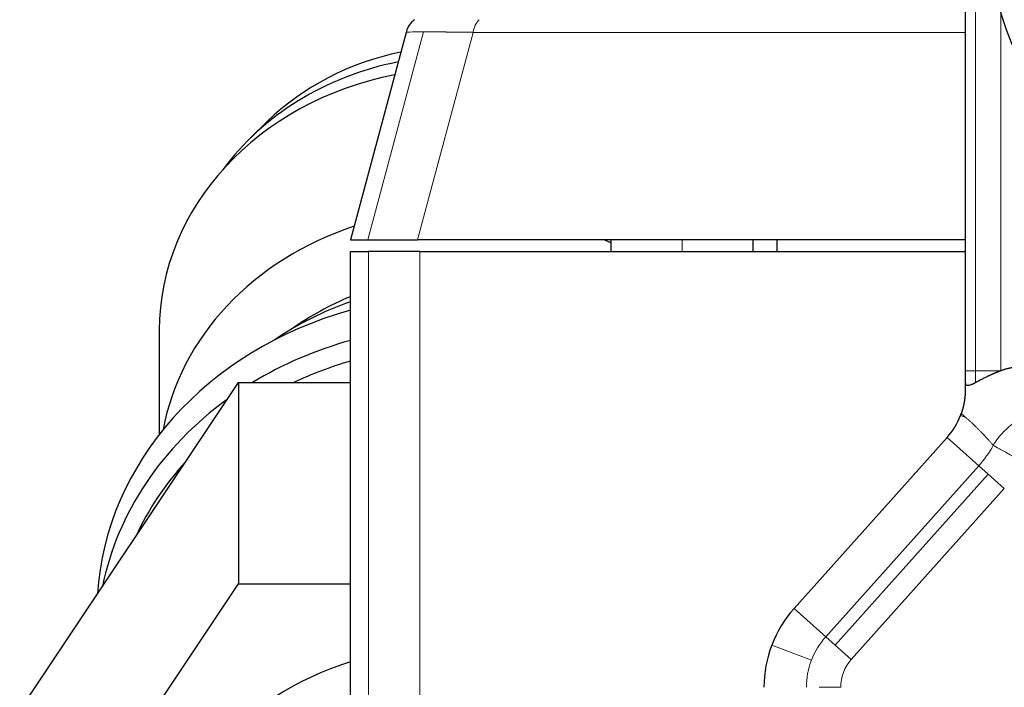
# Model space of a CAD drawing. Header units: inches. Extents: x 0 to 20790, y -12 to 14700.
# Tile 67 of 256: x 6445 to 6487, y 6846 to 6875. Entities that reach past the tile are written whole.
import ezdxf

# ---------------------------------------------------------------- set-up
doc = ezdxf.new("R2010")
doc.units = ezdxf.units.IN
doc.layers.add('1', color=7, linetype='Continuous', true_color=0xffffff)

msp = doc.modelspace()

# ---------------------------------------------------------------- linework, layer by layer
at = {"layer": '1', "color": 2, "linetype": 'Continuous', "lineweight": 25}
for p, q in [((6485.094, 6880.327), (6485.094, 6859.787)), ((6461.481, 6874.086), (6459.134, 6865.327)), ((6455.632, 6870.331), (6454.916, 6869.634)), ((6459.134, 6865.327), (6459.867, 6865.327)), ((6459.867, 6865.327), (6461.963, 6865.327)), ((6485.093, 6865.327), (6461.963, 6865.327)), ((6470.134, 6865.193), (6469.852, 6865.327)), ((6470.134, 6865.327), (6470.134, 6864.827)), ((6476.134, 6864.827), (6476.134, 6865.327)), ((6477.134, 6865.327), (6477.134, 6864.827)), ((6459.134, 6864.827), (6459.895, 6864.827)), ((6459.134, 6777.327), (6459.134, 6864.827)), ((6462.063, 6864.827), (6459.895, 6864.827)), ((6462.063, 6864.827), (6485.094, 6864.827)), ((6451.061, 6861.499), (6451.061, 6857.098)), ((6485.094, 6859.787), (6485.094, 6859.33)), ((6445.164, 6845.437), (6454.402, 6859.293)), ((6454.402, 6859.293), (6459.134, 6859.293)), ((6454.402, 6859.293), (6454.402, 6850.793)), ((6484.33, 6856.973), (6477.868, 6849.751)), ((6446.091, 6838.327), (6454.402, 6850.793)), ((6454.402, 6850.793), (6459.134, 6850.793))]:
    msp.add_line(p, q, dxfattribs=at)
at = {"layer": '1', "color": 110, "linetype": 'Continuous', "lineweight": 13}
for p, q in [((6485.533, 6880.327), (6485.533, 6859.787)), ((6486.594, 6859.786), (6486.594, 6874.899)), ((6462.219, 6874.106), (6459.867, 6865.327)), ((6461.963, 6865.327), (6464.31, 6874.086)), ((6464.31, 6874.086), (6485.093, 6874.086)), ((6473.134, 6864.827), (6473.134, 6865.327)), ((6459.895, 6864.827), (6459.895, 6777.327)), ((6462.063, 6778.327), (6462.063, 6864.827)), ((6485.533, 6859.787), (6485.094, 6859.787)), ((6485.533, 6859.292), (6485.533, 6859.787)), ((6485.533, 6859.787), (6486.594, 6859.787)), ((6484.896, 6857.903), (6485.116, 6857.819)), ((6485.665, 6855.778), (6484.33, 6856.973)), ((6485.665, 6855.778), (6479.203, 6848.556)), ((6486.064, 6855.421), (6479.602, 6848.199)), ((6485.665, 6855.778), (6486.064, 6855.421)), ((6486.745, 6854.812), (6486.064, 6855.421)), ((6480.283, 6847.59), (6486.745, 6854.812)), ((6479.203, 6848.556), (6477.868, 6849.751)), ((6479.203, 6848.556), (6479.602, 6848.199)), ((6476.923, 6848.201), (6478.597, 6847.562)), ((6479.602, 6848.199), (6480.283, 6847.59)), ((6479.835, 6846.417), (6478.922, 6846.417))]:
    msp.add_line(p, q, dxfattribs=at)
at = {"layer": '1', "color": 2, "linetype": 'Continuous', "lineweight": 25}
for centre, radius, start, end in [((6498.094, 6878.327), 12, 90, 270), ((6482.094, 6858.973), 3, 339.0899, 340.6519), ((6482.094, 6858.973), 3, 318.1798, 339.0899), ((6481.594, 6846.417), 5, 138.1798, 159.0899), ((6481.594, 6846.417), 5, 159.0899, 180)]:
    msp.add_arc(centre, radius, start, end, dxfattribs=at)
at = {"layer": '1', "color": 110, "linetype": 'Continuous', "lineweight": 13}
for centre, radius, start, end in [((6482.094, 6858.973), 4.792, 318.1798, 330.847), ((6481.594, 6846.417), 3.208, 138.1798, 159.0899), ((6481.594, 6846.417), 3.208, 159.0899, 180), ((6481.594, 6846.417), 1.759, 138.1798, 180)]:
    msp.add_arc(centre, radius, start, end, dxfattribs=at)
at = {"layer": '1', "color": 2, "linetype": 'Continuous', "lineweight": 25}
for centre, major_axis, start_param, end_param in [((6463.849, 6863.997), (11, 0), 1.808576, 2.414314), ((6463.849, 6862.748), (11.959, 0), 1.798758, 2.578266), ((6463.849, 6861.499), (12.788, 0), 1.79542, 3.141593), ((6463.849, 6855.549), (12.788, 0), 1.935712, 2.982746), ((6463.849, 6854.148), (11.17, 0), 2.006594, 2.266659), ((6463.849, 6852.501), (12.69, 0), 1.951518, 2.243097), ((6463.849, 6849.626), (15.427, 0), 1.881421, 3.086811), ((6463.849, 6848.351), (15.427, 0), 1.881421, 2.181934), ((6463.849, 6848.006), (14.848, 0), 1.893988, 2.070506), ((6463.849, 6848.351), (15.427, 0), 2.269408, 2.966645), ((6463.849, 6848.006), (14.848, 0), 2.475477, 2.760576), ((6463.639, 6836.937), (-13, 0), 5.066309, 6.171561)]:
    msp.add_ellipse(centre, major_axis=major_axis, ratio=0.866025, start_param=start_param, end_param=end_param, dxfattribs=at)
for points, knots in [([(6461.838, 6874.621), (6461.78, 6874.576), (6461.622, 6874.425), (6461.518, 6874.227), (6461.481, 6874.086)], [0, 0, 0, 0, 0.333332, 1, 1, 1, 1]), ([(6486.594, 6859.786), (6486.587, 6859.784), (6486.575, 6859.779), (6486.555, 6859.772), (6486.536, 6859.765), (6486.517, 6859.757), (6486.498, 6859.75), (6486.478, 6859.742), (6486.459, 6859.734), (6486.44, 6859.727), (6486.421, 6859.719), (6486.403, 6859.711), (6486.384, 6859.704), (6486.365, 6859.696), (6486.346, 6859.688), (6486.328, 6859.68), (6486.309, 6859.672), (6486.29, 6859.664), (6486.272, 6859.656), (6486.254, 6859.648), (6486.235, 6859.64), (6486.217, 6859.631), (6486.198, 6859.623), (6486.18, 6859.615), (6486.162, 6859.607), (6486.144, 6859.598), (6486.126, 6859.59), (6486.108, 6859.581), (6486.09, 6859.573), (6486.072, 6859.565), (6486.054, 6859.556), (6486.036, 6859.547), (6486.002, 6859.531), (6485.951, 6859.506), (6485.886, 6859.473), (6485.823, 6859.441), (6485.771, 6859.415), (6485.731, 6859.394), (6485.7, 6859.378), (6485.671, 6859.362), (6485.642, 6859.347), (6485.613, 6859.333), (6485.586, 6859.319), (6485.559, 6859.305), (6485.542, 6859.296), (6485.533, 6859.292)], [0, 0, 0, 0, 0.016183, 0.032347, 0.048492, 0.064621, 0.080736, 0.096838, 0.11293, 0.129013, 0.14509, 0.161162, 0.177231, 0.193299, 0.209369, 0.225441, 0.241518, 0.257601, 0.273694, 0.289796, 0.305911, 0.32204, 0.338186, 0.354348, 0.370531, 0.386735, 0.402963, 0.419215, 0.435494, 0.451802, 0.46814, 0.48451, 0.500915, 0.564058, 0.626673, 0.688864, 0.750733, 0.782866, 0.814689, 0.846218, 0.877467, 0.908453, 0.939192, 0.969702, 1, 1, 1, 1]), ([(6487.62, 6859.971), (6487.614, 6859.971), (6487.6, 6859.971), (6487.578, 6859.971), (6487.553, 6859.97), (6487.526, 6859.969), (6487.497, 6859.968), (6487.466, 6859.967), (6487.432, 6859.965), (6487.396, 6859.962), (6487.349, 6859.959), (6487.293, 6859.953), (6487.228, 6859.945), (6487.163, 6859.936), (6487.103, 6859.925), (6487.047, 6859.915), (6486.995, 6859.904), (6486.943, 6859.892), (6486.892, 6859.88), (6486.841, 6859.867), (6486.791, 6859.852), (6486.741, 6859.837), (6486.692, 6859.821), (6486.642, 6859.804), (6486.61, 6859.792), (6486.594, 6859.786)], [0, 0, 0, 0, 0.018903, 0.040024, 0.063363, 0.088922, 0.116704, 0.14671, 0.178941, 0.213401, 0.25009, 0.313052, 0.375692, 0.43801, 0.500005, 0.550703, 0.601246, 0.651633, 0.701865, 0.751941, 0.801862, 0.851628, 0.90124, 0.950697, 1, 1, 1, 1]), ([(6485.094, 6859.33), (6485.094, 6859.327), (6485.094, 6859.322), (6485.094, 6859.313), (6485.095, 6859.305), (6485.095, 6859.297), (6485.096, 6859.29), (6485.097, 6859.282), (6485.098, 6859.275), (6485.1, 6859.268), (6485.101, 6859.262), (6485.103, 6859.255), (6485.105, 6859.249), (6485.107, 6859.243), (6485.11, 6859.238), (6485.112, 6859.232), (6485.115, 6859.227), (6485.117, 6859.222), (6485.128, 6859.205), (6485.153, 6859.183), (6485.203, 6859.172), (6485.268, 6859.18), (6485.325, 6859.198), (6485.365, 6859.214), (6485.383, 6859.221), (6485.401, 6859.229), (6485.421, 6859.238), (6485.441, 6859.247), (6485.463, 6859.257), (6485.485, 6859.268), (6485.509, 6859.28), (6485.525, 6859.288), (6485.533, 6859.292)], [0, 0, 0, 0, 0.015713, 0.031293, 0.046743, 0.062064, 0.077258, 0.092328, 0.107274, 0.1221, 0.136807, 0.151397, 0.165874, 0.180238, 0.194492, 0.208639, 0.222681, 0.23662, 0.25046, 0.375684, 0.500145, 0.621112, 0.749755, 0.774986, 0.800845, 0.827339, 0.854476, 0.882261, 0.9107, 0.9398, 0.969565, 1, 1, 1, 1]), ([(6485.094, 6859.33), (6485.094, 6859.317), (6485.094, 6859.29), (6485.094, 6859.25), (6485.094, 6859.21), (6485.094, 6859.17), (6485.094, 6859.131), (6485.094, 6859.091), (6485.094, 6859.052), (6485.094, 6859.013), (6485.094, 6858.986), (6485.094, 6858.973)], [0, 0, 0, 0, 0.115543, 0.229976, 0.3433, 0.455517, 0.566625, 0.676628, 0.785524, 0.893314, 1, 1, 1, 1]), ([(6485.094, 6858.973), (6485.094, 6858.967), (6485.094, 6858.955), (6485.094, 6858.936), (6485.093, 6858.917), (6485.093, 6858.898), (6485.092, 6858.88), (6485.092, 6858.861), (6485.091, 6858.842), (6485.09, 6858.824), (6485.089, 6858.806), (6485.088, 6858.787), (6485.087, 6858.769), (6485.086, 6858.751), (6485.084, 6858.733), (6485.083, 6858.715), (6485.081, 6858.697), (6485.08, 6858.679), (6485.078, 6858.661), (6485.076, 6858.643), (6485.074, 6858.626), (6485.072, 6858.608), (6485.069, 6858.59), (6485.067, 6858.573), (6485.065, 6858.555), (6485.062, 6858.538), (6485.06, 6858.521), (6485.057, 6858.503), (6485.054, 6858.486), (6485.051, 6858.469), (6485.048, 6858.452), (6485.045, 6858.435), (6485.042, 6858.418), (6485.039, 6858.401), (6485.037, 6858.39), (6485.036, 6858.384)], [0, 0, 0, 0, 0.038269, 0.076018, 0.113249, 0.149962, 0.186159, 0.221843, 0.257014, 0.291674, 0.325826, 0.35947, 0.392611, 0.425248, 0.457386, 0.489026, 0.520171, 0.550823, 0.580985, 0.610661, 0.639854, 0.668566, 0.696801, 0.724563, 0.751856, 0.778684, 0.805051, 0.830962, 0.856421, 0.881434, 0.906005, 0.930142, 0.953849, 0.977133, 1, 1, 1, 1]), ([(6485.036, 6858.384), (6485.035, 6858.38), (6485.033, 6858.371), (6485.03, 6858.358), (6485.027, 6858.345), (6485.025, 6858.333), (6485.022, 6858.32), (6485.019, 6858.307), (6485.016, 6858.294), (6485.013, 6858.282), (6485.01, 6858.269), (6485.007, 6858.256), (6485.004, 6858.244), (6485.001, 6858.231), (6484.997, 6858.219), (6484.994, 6858.206), (6484.991, 6858.194), (6484.988, 6858.182), (6484.984, 6858.17), (6484.981, 6858.157), (6484.977, 6858.145), (6484.974, 6858.133), (6484.97, 6858.121), (6484.967, 6858.109), (6484.963, 6858.097), (6484.959, 6858.085), (6484.956, 6858.073), (6484.952, 6858.061), (6484.948, 6858.049), (6484.944, 6858.038), (6484.94, 6858.026), (6484.936, 6858.014), (6484.932, 6858.003), (6484.928, 6857.991), (6484.926, 6857.983), (6484.924, 6857.98)], [0, 0, 0, 0, 0.037501, 0.074433, 0.110803, 0.146621, 0.181893, 0.216631, 0.250843, 0.284539, 0.31773, 0.350428, 0.382642, 0.414386, 0.445672, 0.476514, 0.506924, 0.536918, 0.56651, 0.595716, 0.624552, 0.653035, 0.681183, 0.709014, 0.736546, 0.763798, 0.790792, 0.817548, 0.844086, 0.870428, 0.896597, 0.922616, 0.948507, 0.974294, 1, 1, 1, 1])]:
    msp.add_open_spline(points, degree=3, knots=knots, dxfattribs=at)
at = {"layer": '1', "color": 110, "linetype": 'Continuous', "lineweight": 13}
for points, knots in [([(6464.31, 6874.086), (6464.337, 6874.227), (6464.409, 6874.425), (6464.522, 6874.576), (6464.563, 6874.621)], [0, 0, 0, 0, 0.666667, 1, 1, 1, 1]), ([(6461.481, 6874.086), (6461.483, 6874.094), (6461.634, 6874.103), (6462.026, 6874.106), (6462.219, 6874.106)], [0, 0, 0, 0, 0.600004, 1, 1, 1, 1]), ([(6464.31, 6874.086), (6464.298, 6874.086), (6464.274, 6874.087), (6464.238, 6874.087), (6464.202, 6874.088), (6464.167, 6874.088), (6464.132, 6874.089), (6464.097, 6874.089), (6464.062, 6874.09), (6464.027, 6874.09), (6463.993, 6874.091), (6463.959, 6874.091), (6463.925, 6874.091), (6463.891, 6874.092), (6463.857, 6874.092), (6463.824, 6874.093), (6463.791, 6874.093), (6463.758, 6874.094), (6463.725, 6874.094), (6463.693, 6874.094), (6463.661, 6874.095), (6463.629, 6874.095), (6463.597, 6874.096), (6463.565, 6874.096), (6463.534, 6874.096), (6463.503, 6874.097), (6463.472, 6874.097), (6463.441, 6874.098), (6463.41, 6874.098), (6463.38, 6874.098), (6463.35, 6874.099), (6463.32, 6874.099), (6463.291, 6874.099), (6463.261, 6874.099), (6463.232, 6874.1), (6463.203, 6874.1), (6463.175, 6874.1), (6463.146, 6874.101), (6463.118, 6874.101), (6463.09, 6874.101), (6463.062, 6874.101), (6463.035, 6874.102), (6463.007, 6874.102), (6462.98, 6874.102), (6462.954, 6874.102), (6462.927, 6874.103), (6462.901, 6874.103), (6462.874, 6874.103), (6462.848, 6874.103), (6462.823, 6874.103), (6462.797, 6874.104), (6462.772, 6874.104), (6462.747, 6874.104), (6462.722, 6874.104), (6462.698, 6874.104), (6462.674, 6874.104), (6462.65, 6874.105), (6462.626, 6874.105), (6462.602, 6874.105), (6462.579, 6874.105), (6462.556, 6874.105), (6462.533, 6874.105), (6462.51, 6874.105), (6462.488, 6874.105), (6462.466, 6874.105), (6462.444, 6874.105), (6462.422, 6874.105), (6462.401, 6874.106), (6462.38, 6874.106), (6462.359, 6874.106), (6462.338, 6874.106), (6462.318, 6874.106), (6462.298, 6874.106), (6462.278, 6874.106), (6462.258, 6874.106), (6462.238, 6874.106), (6462.226, 6874.106), (6462.219, 6874.106)], [0, 0, 0, 0, 0.013524, 0.027043, 0.040556, 0.054063, 0.067565, 0.081061, 0.094551, 0.108036, 0.121515, 0.134989, 0.148458, 0.161921, 0.175378, 0.18883, 0.202277, 0.215718, 0.229154, 0.242584, 0.25601, 0.269429, 0.282844, 0.296253, 0.309658, 0.323056, 0.33645, 0.349839, 0.363222, 0.3766, 0.389974, 0.403342, 0.416705, 0.430063, 0.443416, 0.456764, 0.470107, 0.483445, 0.496778, 0.510106, 0.523429, 0.536748, 0.550061, 0.56337, 0.576674, 0.589973, 0.603268, 0.616557, 0.629842, 0.643123, 0.656398, 0.669669, 0.682936, 0.696198, 0.709455, 0.722707, 0.735956, 0.749199, 0.762438, 0.775673, 0.788903, 0.802129, 0.81535, 0.828567, 0.84178, 0.854988, 0.868192, 0.881392, 0.894587, 0.907778, 0.920965, 0.934148, 0.947327, 0.960501, 0.973672, 0.986838, 1, 1, 1, 1]), ([(6485.116, 6857.819), (6485.105, 6857.828), (6485.084, 6857.847), (6485.052, 6857.874), (6485.02, 6857.901), (6484.988, 6857.927), (6484.956, 6857.954), (6484.935, 6857.971), (6484.924, 6857.98)], [0, 0, 0, 0, 0.169314, 0.337569, 0.504765, 0.670903, 0.835981, 1, 1, 1, 1]), ([(6488.81, 6858.125), (6488.507, 6858.119), (6487.946, 6858.025), (6487.442, 6857.776), (6486.936, 6857.448), (6486.592, 6857.123), (6486.336, 6856.737), (6486.279, 6856.639)], [0, 0, 0, 0, 0.3, 0.545, 0.545, 0.888, 1, 1, 1, 1]), ([(6486.279, 6856.639), (6486.265, 6856.655), (6486.238, 6856.687), (6486.196, 6856.734), (6486.155, 6856.781), (6486.114, 6856.827), (6486.073, 6856.873), (6486.032, 6856.918), (6485.991, 6856.963), (6485.95, 6857.007), (6485.91, 6857.051), (6485.869, 6857.094), (6485.829, 6857.137), (6485.788, 6857.179), (6485.748, 6857.22), (6485.707, 6857.262), (6485.667, 6857.302), (6485.627, 6857.343), (6485.587, 6857.382), (6485.547, 6857.421), (6485.507, 6857.46), (6485.468, 6857.498), (6485.428, 6857.536), (6485.389, 6857.573), (6485.349, 6857.61), (6485.31, 6857.646), (6485.271, 6857.681), (6485.232, 6857.717), (6485.193, 6857.751), (6485.154, 6857.785), (6485.128, 6857.808), (6485.116, 6857.819)], [0, 0, 0, 0, 0.038074, 0.075891, 0.113452, 0.150757, 0.187805, 0.224597, 0.261132, 0.297411, 0.333434, 0.3692, 0.404709, 0.439962, 0.474959, 0.509699, 0.544182, 0.578409, 0.612379, 0.646093, 0.679549, 0.71275, 0.745693, 0.77838, 0.81081, 0.842984, 0.8749, 0.90656, 0.937964, 0.96911, 1, 1, 1, 1])]:
    msp.add_open_spline(points, degree=3, knots=knots, dxfattribs=at)
msp.add_open_spline([(6486.279, 6856.639), (6486.328, 6856.611), (6486.508, 6856.511), (6486.973, 6856.252), (6487.354, 6856.039), (6487.544, 6855.933)], degree=3, dxfattribs=at)

doc.saveas('drawing.dxf')
